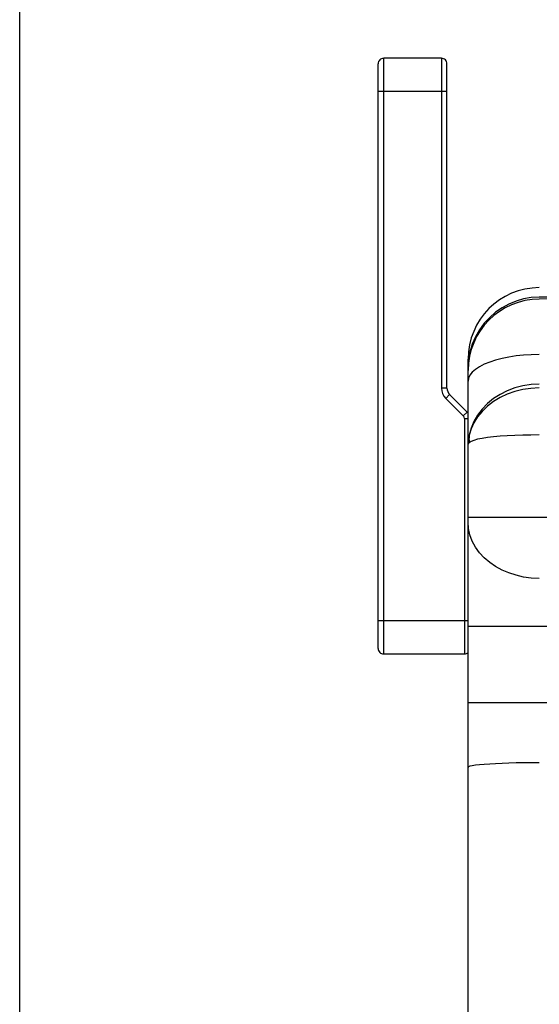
# Model space of a CAD drawing. Header units: inches. Extents: x 0 to 56.7, y 0 to 36.7.
# Tile 5 of 50: x 0 to 2.8, y 21.7 to 27.1. Entities that reach past the tile are written whole.
import ezdxf

# ---------------------------------------------------------------- set-up
doc = ezdxf.new("R2010")
doc.units = ezdxf.units.IN
doc.header["$LTSCALE"] = 3.116667
doc.header["$MEASUREMENT"] = 0
doc.layers.get('0').update_dxf_attribs({"linetype": 'CONTINUOUS'})
doc.layers.add('_135375', color=7, linetype='CONTINUOUS')
doc.layers.add('_145643', color=7, linetype='CONTINUOUS')

msp = doc.modelspace()

# ---------------------------------------------------------------- linework, layer by layer
at = {"color": 7, "linetype": 'Continuous'}
msp.add_line((0, 0), (0, 36.6667), dxfattribs=at)
at = {"layer": '_135375', "color": 9, "linetype": 'Continuous'}
for p, q in [((1.9845, 23.6267), (1.9845, 26.8767)), ((2.2995, 26.8767), (2.2995, 25.0775)), ((1.9545, 26.6967), (2.3295, 26.6967)), ((2.3295, 25.0775), (2.2995, 25.0775)), ((2.3229, 25.0209), (2.3441, 25.0421)), ((2.4186, 24.9252), (2.3229, 25.0209)), ((2.4398, 24.9464), (2.4186, 24.9252)), ((2.4245, 24.911), (2.4245, 23.6267)), ((2.4245, 24.911), (2.4445, 24.911)), ((2.4445, 23.8067), (1.9545, 23.8067))]:
    msp.add_line(p, q, dxfattribs=at)
at = {"layer": '_135375', "color": 7, "linetype": 'Continuous'}
for p, q in [((2.2995, 26.8767), (1.9845, 26.8767)), ((1.9545, 23.6567), (1.9545, 26.8467)), ((2.3295, 25.0775), (2.3295, 26.8467)), ((2.4398, 24.9464), (2.3441, 25.0421)), ((1.9845, 23.6267), (2.4245, 23.6267))]:
    msp.add_line(p, q, dxfattribs=at)
for centre, radius, start, end in [((1.9845, 26.8467), 0.03, 90, 180.0001), ((2.2995, 26.8467), 0.03, 359.9999, 90), ((2.3795, 25.0775), 0.05, 180, 225), ((2.4045, 24.911), 0.05, 36.814, 45), ((1.9845, 23.6567), 0.03, 179.9999, 270), ((2.4245, 23.6567), 0.03, 270, 311.9125)]:
    msp.add_arc(centre, radius, start, end, dxfattribs=at)
at = {"layer": '_135375', "color": 9, "linetype": 'Continuous'}
for centre, radius, start, end in [((2.3795, 25.0775), 0.08, 180.001, 224.9999), ((2.4045, 24.911), 0.02, 359.9998, 44.9999)]:
    msp.add_arc(centre, radius, start, end, dxfattribs=at)
at = {"layer": '_145643', "color": 9, "linetype": 'Continuous'}
for p, q in [((6.0551, 25.5875), (2.8328, 25.5735)), ((2.4548, 25.2733), (2.4471, 25.2292)), ((2.4471, 25.2292), (2.4445, 25.1843)), ((6.0845, 24.3715), (2.4445, 24.3715)), ((2.4445, 23.7789), (6.0845, 23.7789)), ((6.0845, 23.3595), (2.4445, 23.3595))]:
    msp.add_line(p, q, dxfattribs=at)
at = {"layer": '_145643', "color": 7, "linetype": 'Continuous'}
for p, q in [((6.0844, 25.5771), (2.8328, 25.5629)), ((2.4445, 17.6431), (2.4445, 25.2354))]:
    msp.add_line(p, q, dxfattribs=at)
at = {"layer": '_145643', "color": 9, "linetype": 'Continuous'}
for points in [[(2.8328, 25.5735), (2.7891, 25.5709), (2.7466, 25.5635), (2.7058, 25.5517), (2.6668, 25.5357), (2.6296, 25.5155), (2.5946, 25.4912), (2.5623, 25.463), (2.533, 25.4312), (2.507, 25.3956), (2.485, 25.3571), (2.4675, 25.3162), (2.4548, 25.2733)], [(2.8328, 25.2605), (2.7891, 25.2595), (2.7466, 25.2568), (2.7058, 25.2524), (2.6668, 25.2463), (2.6295, 25.2387), (2.5946, 25.2296), (2.5623, 25.219), (2.5329, 25.2071), (2.507, 25.1937), (2.485, 25.1792), (2.4675, 25.1639), (2.4548, 25.1478), (2.4471, 25.1312), (2.4445, 25.1143)], [(2.8328, 25.099), (2.7877, 25.0966), (2.7432, 25.0896), (2.7, 25.0783), (2.6585, 25.0627), (2.6195, 25.043), (2.5833, 25.0196), (2.5504, 24.9927), (2.5214, 24.9627), (2.4966, 24.93), (2.4764, 24.895), (2.4609, 24.8583), (2.4505, 24.8202)], [(2.8328, 25.0778), (2.787, 25.0754), (2.7423, 25.0688), (2.6994, 25.0581), (2.6585, 25.0436), (2.6199, 25.0255), (2.5838, 25.0038), (2.5503, 24.9783), (2.5208, 24.9499), (2.4961, 24.9197), (2.476, 24.8877), (2.4608, 24.8544), (2.4505, 24.8202)], [(2.4445, 24.7672), (2.4446, 24.7759), (2.4451, 24.7846), (2.4459, 24.7934), (2.4471, 24.8023), (2.4486, 24.8112), (2.4505, 24.8202)], [(2.4505, 24.8202), (2.4499, 24.8135), (2.4496, 24.8066), (2.4495, 24.7998), (2.4496, 24.7929), (2.4499, 24.7859), (2.4505, 24.7789)], [(2.8328, 24.8213), (2.787, 24.8211), (2.7422, 24.8203), (2.6993, 24.8189), (2.6583, 24.817), (2.6198, 24.8145), (2.5837, 24.8113), (2.5503, 24.8075), (2.5207, 24.8029), (2.496, 24.7978), (2.476, 24.7921), (2.4607, 24.7858), (2.4505, 24.7789)], [(2.4445, 24.7672), (2.4446, 24.7693), (2.4451, 24.7713), (2.446, 24.7733), (2.4471, 24.7752), (2.4486, 24.7771), (2.4505, 24.7789)], [(2.8328, 24.0386), (2.7891, 24.0407), (2.7466, 24.0465), (2.7058, 24.0558), (2.6668, 24.0685), (2.6296, 24.0845), (2.5946, 24.1037), (2.5623, 24.126), (2.533, 24.1512), (2.507, 24.1793), (2.485, 24.2098), (2.4675, 24.2422), (2.4548, 24.2761), (2.4471, 24.311), (2.4445, 24.3465)], [(2.5946, 23.028), (2.5623, 23.0261), (2.533, 23.0241), (2.507, 23.0218), (2.485, 23.0192), (2.4675, 23.0166), (2.4548, 23.0138), (2.4471, 23.0109), (2.4445, 23.008)], [(2.8328, 23.0333), (2.7891, 23.0332), (2.7466, 23.0327), (2.7058, 23.0319), (2.6668, 23.0309), (2.6296, 23.0296), (2.5946, 23.028)]]:
    msp.add_lwpolyline(points, dxfattribs=at)
at = {"layer": '_145643', "color": 7, "linetype": 'Continuous'}
for centre in [(2.8345, 25.2354), (2.8345, 25.1729)]:
    msp.add_arc(centre, 0.39, 90.25, 180, dxfattribs=at)

doc.saveas('drawing.dxf')
